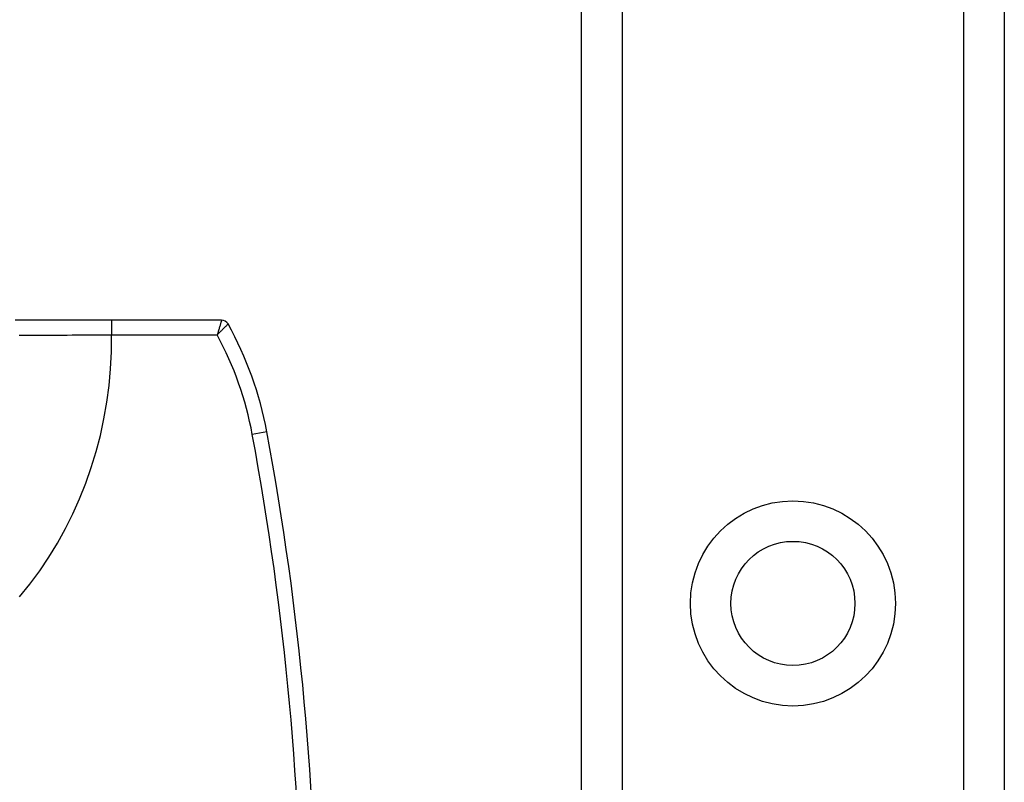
# Model space of a CAD drawing. Header units: inches. Extents: x 6 to 188, y 10 to 101.
# Tile 36 of 140: x 8.01 to 9.32, y 50.13 to 51.15. Entities that reach past the tile are written whole.
import ezdxf

# ---------------------------------------------------------------- set-up
doc = ezdxf.new("R2010")
doc.units = ezdxf.units.IN
doc.header["$MEASUREMENT"] = 0
doc.layers.add('Visible Edges(ANSI)', color=7, linetype='Continuous', lineweight=25)
doc.layers.add('Visible Tangent Edges(ANSI)', color=7, linetype='Continuous', lineweight=25)

msp = doc.modelspace()

# ---------------------------------------------------------------- linework, layer by layer
at = {"layer": 'Visible Edges(ANSI)'}
for p, q in [((8.7534, 27.4048), (8.7534, 72.3497)), ((9.3154, 72.3497), (9.3154, 27.4048)), ((8.1285, 50.7458), (8.0002, 50.7458)), ((8.2747, 50.7458), (8.1285, 50.7458))]:
    msp.add_line(p, q, dxfattribs=at)
msp.add_circle((9.0344, 50.3694), 0.0825, dxfattribs=at)
for centre, radius, start, end in [((8.2747, 50.736), 0.00984, 29.0715, 90), ((7.8704, 50.5112), 0.4724, 10.5357, 29.0715), ((4.4643, 49.8777), 3.937, 349.4643, 10.5357)]:
    msp.add_arc(centre, radius, start, end, dxfattribs=at)
at = {"layer": 'Visible Tangent Edges(ANSI)'}
for p, q in [((8.8073, 72.3497), (8.8073, 27.4048)), ((9.2616, 27.4048), (9.2616, 72.3497)), ((8.1285, 50.7458), (8.1285, 50.7262)), ((8.1285, 50.7262), (8.2689, 50.7262)), ((8.3349, 50.5976), (8.3155, 50.594))]:
    msp.add_line(p, q, dxfattribs=at)
at = {"layer": 'Visible Tangent Edges(ANSI)', "flags": 128}
for points in [[(8.2747, 50.7458), (8.2747, 50.7458), (8.2747, 50.7456), (8.2746, 50.7454), (8.2745, 50.7451), (8.2744, 50.7446), (8.2742, 50.7441), (8.274, 50.7435), (8.2738, 50.7429), (8.2736, 50.7421), (8.2734, 50.7413), (8.2731, 50.7404), (8.2729, 50.7395), (8.2726, 50.7386), (8.2723, 50.7376), (8.272, 50.7365), (8.2717, 50.7354), (8.2713, 50.7343), (8.271, 50.7332), (8.2707, 50.7321), (8.2703, 50.7309), (8.27, 50.7297), (8.2696, 50.7285), (8.2693, 50.7273), (8.2689, 50.7262)], [(8.2689, 50.7262), (8.2698, 50.727), (8.2707, 50.7279), (8.2715, 50.7288), (8.2724, 50.7297), (8.2733, 50.7305), (8.2741, 50.7314), (8.2749, 50.7322), (8.2757, 50.733), (8.2765, 50.7338), (8.2773, 50.7346), (8.278, 50.7354), (8.2787, 50.7361), (8.2794, 50.7368), (8.28, 50.7374), (8.2806, 50.738), (8.2812, 50.7385), (8.2816, 50.739), (8.2821, 50.7395), (8.2825, 50.7399), (8.2828, 50.7402), (8.283, 50.7404), (8.2832, 50.7406), (8.2833, 50.7407), (8.2833, 50.7408)], [(8.0055, 50.7258), (8.0107, 50.7258), (8.0161, 50.7258), (8.0216, 50.7259), (8.0273, 50.7259), (8.033, 50.7259), (8.0389, 50.7259), (8.0449, 50.726), (8.0509, 50.726), (8.0571, 50.726), (8.0633, 50.726), (8.0696, 50.726), (8.076, 50.7261), (8.0824, 50.7261), (8.0889, 50.7261), (8.0954, 50.7261), (8.102, 50.7261), (8.1086, 50.7261), (8.1152, 50.7261), (8.1219, 50.7261), (8.1285, 50.7262)], [(8.0062, 50.3783), (8.0199, 50.3952), (8.0329, 50.4128), (8.045, 50.4309), (8.0564, 50.4496), (8.0671, 50.4688), (8.0769, 50.4884), (8.0859, 50.5085), (8.0941, 50.529), (8.1014, 50.5499), (8.1079, 50.5712), (8.1135, 50.5927), (8.1183, 50.6145), (8.1222, 50.6366), (8.1251, 50.6588), (8.1272, 50.6811), (8.1283, 50.7036), (8.1285, 50.7262)]]:
    msp.add_lwpolyline(points, dxfattribs=at)
at = {"layer": 'Visible Tangent Edges(ANSI)'}
msp.add_circle((9.0344, 50.3694), 0.1363, dxfattribs=at)
for centre, radius, start, end in [((7.8704, 50.5112), 0.4528, 10.5357, 28.3415), ((4.4643, 49.8777), 3.9173, 349.4643, 10.5357)]:
    msp.add_arc(centre, radius, start, end, dxfattribs=at)

doc.saveas('drawing.dxf')
